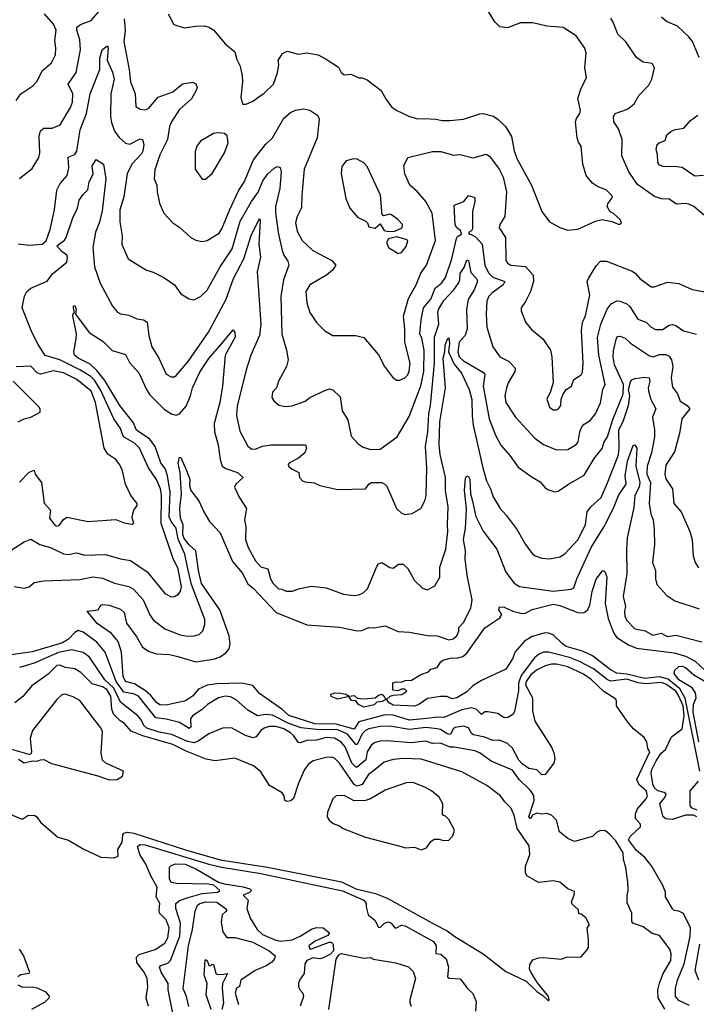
# Model space of a CAD drawing. Extents: x 1246230 to 1426786, y 660032 to 763141.
# Tile 252 of 256: x 1323467 to 1327611, y 726517 to 732550. Entities that reach past the tile are written whole.
import ezdxf

# ---------------------------------------------------------------- set-up
doc = ezdxf.new("R2010")
doc.units = 0

msp = doc.modelspace()

# ---------------------------------------------------------------- linework, layer by layer
at = {"layer": '0CON10XD'}
for points in [[(1323465, 731576.2), (1323542.6, 731637.4), (1323583.6, 731706.4), (1323590.9, 731735), (1323585.4, 731835), (1323595, 731869.2), (1323615, 731885.6), (1323665, 731885.5), (1323714.6, 731905.4), (1323778.3, 732011.7), (1323790, 732045), (1323792, 732095), (1323763.3, 732155), (1323813.7, 732226.3), (1323840, 732365), (1323835.6, 732425.6), (1323816.4, 732485), (1323816.7, 732503.3), (1323839.3, 732520.7), (1323905, 732545.6), (1323965, 732614.3)], [(1324376, 732585), (1324410.5, 732520.5), (1324475, 732500), (1324545, 732510.8), (1324598.8, 732511.2), (1324626, 732505), (1324657.1, 732485), (1324725, 732401.2), (1324785, 732352.5), (1324798, 732305), (1324818, 732265), (1324830, 732205), (1324831.7, 732168.3), (1324821.2, 732075), (1324831.7, 732031.7), (1324855, 732032.5), (1324895, 732050), (1324932, 732078), (1324965, 732100), (1325022, 732155), (1325046.2, 732225), (1325053.3, 732275), (1325050.7, 732299.3), (1325077, 732343), (1325105, 732356), (1325175, 732338), (1325225, 732346.2), (1325295, 732333.8), (1325345, 732308), (1325419.5, 732259.5), (1325435, 732226.7), (1325455, 732211.2), (1325496.1, 732216.1), (1325545, 732193.3), (1325565, 732193.8), (1325595, 732180.8), (1325681.4, 732115), (1325711.1, 732061.1), (1325745, 732016.7), (1325772.5, 731995), (1325855, 731957.5), (1325905, 731942), (1325945, 731944.3), (1326015, 731940.5), (1326055, 731931.4), (1326102.1, 731932.1), (1326185, 731941.1), (1326285, 731973.3), (1326305, 731974.4), (1326368.3, 731958.3), (1326398.3, 731938.3), (1326443.5, 731895), (1326478.6, 731835), (1326496.4, 731746.4), (1326514.4, 731695), (1326601.5, 731535), (1326665.6, 731375.6), (1326711.2, 731311.2), (1326775, 731276), (1326825, 731260), (1326885, 731266.2), (1326994.5, 731315.5), (1327035, 731326.2), (1327095, 731313.8), (1327133, 731297), (1327145, 731297.5), (1327152.5, 731305), (1327145.6, 731325.6), (1327105, 731362.5), (1327083.6, 731373.6), (1327066.2, 731405), (1327068.8, 731421.2), (1327097, 731463), (1327092.5, 731475), (1327061.2, 731505), (1327005, 731528.6), (1326975, 731548.9), (1326935.6, 731595), (1326915.7, 731665), (1326905.7, 731775), (1326889.2, 731799.2), (1326880.8, 731825), (1326871.4, 731925), (1326877.5, 731945), (1326898.1, 731975), (1326901.4, 731995), (1326886.1, 732066.1), (1326903.1, 732125), (1326938, 732195), (1326928.6, 732255), (1326937.5, 732345), (1326929.2, 732375), (1326875, 732450.8), (1326795, 732502.9), (1326695, 732510), (1326610.7, 732530.7), (1326535, 732530), (1326455, 732499.2), (1326406.8, 732506.8), (1326376.4, 732536.4), (1326315, 732637.5)], [(1323445, 732054.2), (1323475, 732096), (1323546.7, 732145), (1323575, 732173.3), (1323604.5, 732235.5), (1323661.4, 732285), (1323685.5, 732335), (1323688.6, 732375), (1323682.7, 732422.7), (1323691.2, 732485), (1323675, 732521.4), (1323618.1, 732585)], [(1324106.2, 732555), (1324113.8, 732485), (1324104, 732415), (1324136.8, 732245), (1324145, 732168.8), (1324173.6, 732095), (1324178.6, 732018.6), (1324205, 732001.1), (1324235, 731997.3), (1324255, 732005.5), (1324277.9, 732032.1), (1324315, 732075.6), (1324405, 732108.2), (1324465, 732156.9), (1324526.8, 732166.8), (1324545, 732156), (1324553.1, 732135), (1324548.5, 732115), (1324519.1, 732065), (1324443.2, 731996.8), (1324397.5, 731925), (1324385.3, 731895), (1324371.5, 731815), (1324325, 731721.4), (1324295, 731630), (1324291.1, 731575), (1324306.7, 731535), (1324308.1, 731495), (1324324.3, 731425), (1324350, 731365), (1324405.6, 731305.6), (1324447.4, 731277.4), (1324515, 731216), (1324545, 731200), (1324585, 731191.4), (1324615, 731197.5), (1324688.1, 731241.9), (1324705, 731269.2), (1324753.1, 731386.9), (1324810, 731505), (1324841.8, 731555), (1324898.8, 731691.2), (1324972.5, 731785), (1325015, 731825.6), (1325085, 731945.6), (1325125, 731981.5), (1325155.7, 731995.7), (1325205, 732003.3), (1325245, 731995.5), (1325292.6, 731962.6), (1325300.9, 731940.9), (1325289.4, 731825), (1325210.4, 731635), (1325194.1, 731474.1), (1325193.2, 731396.8), (1325165.5, 731345), (1325155.4, 731305), (1325165.5, 731255), (1325197.3, 731197.3), (1325262.9, 731135), (1325378, 731075), (1325403.8, 731045), (1325382, 731015), (1325346, 730984), (1325245, 730925.7), (1325219.4, 730885), (1325226.4, 730815), (1325245, 730756), (1325284.3, 730695), (1325335, 730644), (1325385, 730614.3), (1325525, 730614.3), (1325575, 730602.5), (1325665.5, 730495.5), (1325700.8, 730425), (1325750.5, 730360.5), (1325775, 730342.2), (1325795, 730341.5), (1325825, 730354.5), (1325845.2, 730374.8), (1325853.4, 730396.6), (1325857.8, 730445), (1325825.4, 730575), (1325825.4, 730655), (1325817.4, 730732.6), (1325847.8, 730842.2), (1325895, 730925.8), (1325923.4, 730996.6), (1325959.3, 731045), (1326013.1, 731196.9), (1325992.7, 731365), (1325954.6, 731435), (1325902.7, 731495), (1325855.6, 731535.6), (1325825, 731606), (1325820.3, 731655), (1325844.5, 731705.5), (1325995, 731742.9), (1326047, 731743), (1326125, 731719.1), (1326165, 731724.4), (1326245, 731702.9), (1326325, 731726.9), (1326345, 731714.3), (1326403.2, 731635), (1326427.6, 731585), (1326449.3, 731495), (1326438.8, 731345), (1326407.9, 731295), (1326403.8, 731275), (1326442.2, 731215), (1326444.5, 731075), (1326455, 731058.6), (1326475, 731046.5), (1326565, 731037.3), (1326612.4, 730985), (1326613.3, 730946.7), (1326595.5, 730885), (1326565, 730823.8), (1326538, 730785), (1326538, 730765), (1326565.7, 730695.7), (1326601.3, 730651.3), (1326670.8, 730595), (1326717.8, 730525), (1326727.3, 730485), (1326734.1, 730325.9), (1326718.8, 730271.2), (1326696, 730225), (1326712.5, 730175), (1326735, 730160), (1326755, 730158.8), (1326766.7, 730165), (1326781.2, 730185), (1326782.5, 730225), (1326796.2, 730255), (1326815, 730283.3), (1326846.7, 730305), (1326861.2, 730345), (1326905, 730374.3), (1326915, 730390), (1326918.2, 730445), (1326908.6, 730645), (1326913.3, 730695), (1326933.1, 730735), (1326958.9, 730865), (1326943.6, 730945), (1326950, 730965), (1326997.6, 731042.4), (1327025, 731070), (1327060.3, 731070.3), (1327219.1, 731009.1), (1327237.6, 730997.6), (1327265, 730963.8), (1327335, 730913.8), (1327353.6, 730913.6), (1327435, 730941.9), (1327505, 730933.1), (1327585, 730897.5), (1327685, 730878)], [(1327661.1, 731351.1), (1327595.4, 731405.4), (1327565, 731420), (1327545, 731424.4), (1327490.4, 731420.4), (1327445, 731450), (1327397.3, 731452.7), (1327355, 731465.6), (1327250.1, 731540.1), (1327198.3, 731618.3), (1327155.5, 731715.5), (1327157.1, 731815), (1327135, 731882), (1327106.5, 731925), (1327103.4, 731956.6), (1327115, 731975.7), (1327188.8, 732001.2), (1327230, 732035), (1327262.1, 732087.9), (1327321.2, 732148.8), (1327337.8, 732185), (1327355.5, 732255.5), (1327341.2, 732281.2), (1327285, 732289.2), (1327245, 732317.5), (1327179.4, 732415), (1327131.1, 732461.1), (1327102, 732535), (1327088.6, 732558.6)], [(1327627.9, 732317.9), (1327587.2, 732417.2), (1327566, 732445), (1327495, 732510), (1327428, 732538), (1327398.8, 732565)], [(1323457.4, 731177.4), (1323525, 731167.7), (1323605.5, 731175), (1323628.8, 731195), (1323654.7, 731265), (1323680, 731385), (1323694.7, 731504.7), (1323715, 731545.5), (1323758.2, 731595), (1323767.3, 731642.7), (1323763, 731707), (1323805, 731723.5), (1323817.7, 731745), (1323838, 731875), (1323876.2, 731975), (1323898.2, 732095), (1323957.9, 732245), (1323957.6, 732315), (1323972.5, 732365), (1323995, 732383.1), (1324005, 732388.8), (1324008.7, 732375), (1324002.6, 732302.6), (1324035, 732229.2), (1324046.1, 732186.1), (1324025.4, 732095), (1324023, 731957), (1324029, 731919), (1324047.1, 731867.1), (1324077.3, 731827.3), (1324115, 731793.3), (1324142.4, 731787.6), (1324205, 731820), (1324220, 731815), (1324227.5, 731785), (1324221.2, 731745), (1324212.2, 731727.8), (1324154.7, 731665), (1324126, 731605), (1324105.8, 731464.2), (1324080.5, 731385), (1324081.2, 731311.2), (1324094.3, 731225), (1324092.2, 731172.2), (1324132, 731085), (1324244.4, 731014.4), (1324285, 731002), (1324350.5, 730970.5), (1324415.7, 730925.7), (1324455, 730870), (1324505, 730840), (1324533.9, 730833.9), (1324575, 730854), (1324615, 730892), (1324694.8, 731035.2), (1324768.3, 731145), (1324818.4, 731315), (1324886, 731435), (1324927.7, 731492.3), (1324956.8, 731563.2), (1324986.4, 731605), (1325025, 731641.1), (1325045, 731650.6), (1325063.2, 731643.2), (1325068.2, 731615), (1325059.8, 731515), (1325034.7, 731405), (1325033.3, 731365), (1325051.7, 731235), (1325074.8, 731134.8), (1325085, 731107.1), (1325109.6, 731069.6), (1325115.4, 731045), (1325083.7, 730955), (1325066.6, 730853.4), (1325072.1, 730622.1), (1325102.2, 730525), (1325111.9, 730465), (1325101.9, 730425), (1325052.5, 730335), (1325040, 730295), (1325015, 730267.5), (1325011.2, 730235), (1325023.3, 730215), (1325055, 730188.8), (1325095, 730180.8), (1325135, 730184.2), (1325215, 730212.9), (1325244.5, 730235.5), (1325335, 730277.5), (1325365, 730288), (1325385, 730282.5), (1325429.7, 730239.7), (1325443, 730153), (1325477.5, 730097.5), (1325497.3, 729997.3), (1325540.5, 729950.5), (1325570.5, 729930.5), (1325617, 729917), (1325675, 729917.5), (1325780, 729995), (1325852.4, 730117.6), (1325896.7, 730236.7), (1325923.3, 730306.7), (1325942, 730395), (1325943.4, 730525), (1325929.1, 730599.1), (1325917.5, 730625), (1325925, 730710), (1325940, 730785), (1325985, 730838.1), (1326012, 730905), (1326051.8, 730938.2), (1326075, 730969.5), (1326113.3, 731085), (1326141.5, 731208.5), (1326149.1, 731220.9), (1326172.7, 731235), (1326167.9, 731257.9), (1326144.6, 731275), (1326133.6, 731293.6), (1326127.5, 731412.5), (1326187.5, 731435), (1326215, 731473.3), (1326255, 731460), (1326255.7, 731435.7), (1326241.2, 731375), (1326241.4, 731268.6), (1326235, 731256.5), (1326215.8, 731245), (1326221.2, 731235), (1326233, 731233), (1326258.6, 731218.6), (1326298.7, 731175), (1326316.2, 731045), (1326338.3, 730998.3), (1326365, 730972.1), (1326437.8, 730945), (1326428.7, 730925), (1326359.5, 730875), (1326341.1, 730855), (1326327.8, 730825), (1326323.3, 730745), (1326327.9, 730665), (1326365, 730546), (1326408.1, 730485), (1326465.6, 730455), (1326501.4, 730415), (1326500, 730395), (1326458.2, 730325), (1326447.9, 730295), (1326437.7, 730245), (1326443.6, 730203.6), (1326503.5, 730115), (1326622.2, 729985), (1326675, 729947.5), (1326755.6, 729914.4), (1326825, 729915.5), (1326875, 729947.1), (1326886.6, 729963.4), (1326897.9, 730025), (1326909.7, 730055), (1326925, 730072.1), (1326961.6, 730095), (1326994.7, 730135), (1327025, 730201.4), (1327038.9, 730285), (1327053.5, 730315), (1327014.1, 730495), (1327006.7, 730603.2), (1327025.7, 730684.3), (1327065, 730775.6), (1327090.6, 730809.4), (1327125, 730827.5), (1327145, 730825.7), (1327185, 730809.5), (1327205, 730792.5), (1327252.5, 730715), (1327305, 730696.5), (1327335.6, 730665), (1327361.3, 730651.3), (1327405, 730652.5), (1327445, 730677.9), (1327465, 730681.8), (1327486, 730676), (1327533.1, 730643.1), (1327613.1, 730623.1)], [(1327655, 731594.6), (1327602, 731592), (1327524.1, 731644.1), (1327475, 731650.4), (1327415, 731647.5), (1327385, 731659.2), (1327376.5, 731675), (1327373.5, 731723.5), (1327364.4, 731755), (1327371.4, 731785), (1327383.8, 731796.2), (1327419.5, 731810.5), (1327430, 731845), (1327455, 731865.8), (1327482.5, 731877.5), (1327535, 731886.1), (1327575, 731933.1), (1327620, 731965)], [(1324585, 731572.5), (1324605, 731573.3), (1324645, 731606.7), (1324720.8, 731735), (1324743.8, 731795), (1324737.7, 731837.7), (1324721.7, 731851.7), (1324685, 731856.7), (1324655, 731853.3), (1324575, 731806.2), (1324552, 731775), (1324541.7, 731741.7), (1324542.5, 731635), (1324585, 731572.5)], [(1324295, 729109.2), (1324356.9, 729035), (1324395, 729014.5), (1324415, 729015.5), (1324439, 729031), (1324451.5, 729048.5), (1324458.3, 729075), (1324438, 729185), (1324408, 729248), (1324333, 729463), (1324334.8, 729635), (1324329.8, 729675), (1324305, 729732.5), (1324255.9, 729805), (1324200.7, 729925), (1324170, 729955), (1324103.5, 729995), (1324084.1, 730045), (1324044.2, 730104.2), (1323965, 730278.9), (1323925, 730341), (1323903, 730363), (1323835.5, 730405.5), (1323712.5, 730465), (1323622.7, 730492.7), (1323579.6, 730559.6), (1323542.2, 730635), (1323481.4, 730785), (1323496, 730855), (1323510, 730885), (1323535, 730904.3), (1323635, 730947.8), (1323667, 730993), (1323755, 731064), (1323759.2, 731095), (1323755, 731107.5), (1323725, 731129.1), (1323694.2, 731165), (1323740.7, 731199.3), (1323752.2, 731215), (1323793.4, 731336.6), (1323820.7, 731395), (1323831.5, 731445), (1323855, 731478.9), (1323885, 731507.5), (1323892.8, 731557.2), (1323916.1, 731603.9), (1323910.7, 731655), (1323935, 731694.2), (1323980.8, 731665), (1323994.5, 731575), (1323972.3, 731377.7), (1323955, 731309.2), (1323931.3, 731248.7), (1323915.3, 731155), (1323924.7, 731035), (1323959.2, 730935), (1324034.5, 730794.5), (1324067, 730757), (1324085, 730748), (1324135, 730739.4), (1324185, 730717.8), (1324225, 730710.4), (1324247.2, 730697.2), (1324258.8, 730615), (1324276.9, 730545), (1324319.4, 730475), (1324365, 730377.5), (1324395, 730360.8), (1324415, 730362.5), (1324425, 730370.8), (1324498.9, 730455), (1324624, 730635), (1324731.8, 730838.2), (1324776.8, 730965), (1324839, 731085), (1324885, 731228.1), (1324935, 731331.2), (1324938.9, 731318.9), (1324932.3, 731175), (1324941.1, 731095), (1324920.8, 731005), (1324933.4, 730833.4), (1324943.5, 730685), (1324935.3, 730615), (1324882.7, 730495), (1324853.9, 730405), (1324798.7, 730181.3), (1324795.3, 730125), (1324815, 730028.8), (1324865, 729936.2), (1324889.1, 729919.1), (1324915, 729920), (1324955, 729936.9), (1325005, 729945.4), (1325217.5, 729945), (1325224, 729925), (1325212.5, 729895), (1325175, 729863.5), (1325118.8, 729835), (1325112, 729825), (1325113.8, 729815), (1325135.6, 729795.6), (1325176.7, 729775), (1325181.2, 729745), (1325200, 729725), (1325215, 729717.5), (1325271.2, 729711.2), (1325305.9, 729695.9), (1325415, 729672), (1325585, 729676), (1325606.2, 729705), (1325622.5, 729715), (1325685, 729715.2), (1325704.4, 729705), (1325715, 729690.9), (1325775, 729554.2), (1325805, 729526.2), (1325825, 729518.8), (1325870, 729525), (1325923.8, 729555), (1325948.7, 729601.3), (1325957.5, 729635), (1325960, 729805), (1325953.5, 729935), (1325966, 730025), (1325972.2, 730135), (1325984, 730185), (1326007.3, 730445), (1326008.3, 730605), (1326034.2, 730685), (1326028.1, 730755), (1326032.7, 730775), (1326065, 730829.4), (1326126.1, 730893.9), (1326154.6, 730935), (1326162.3, 730955), (1326164.3, 730995.7), (1326188.7, 731031.3), (1326205, 731078.6), (1326215, 731074), (1326230.8, 731000.8), (1326264.2, 730965), (1326270.9, 730945), (1326250.5, 730895), (1326214.4, 730835), (1326204.3, 730774.3), (1326207.5, 730655), (1326196.2, 730615), (1326158.8, 730575), (1326149.6, 730515), (1326159.5, 730485), (1326185, 730459.7), (1326307.7, 730387.7), (1326316.7, 730376.7), (1326306.6, 730305), (1326341.6, 730105), (1326381.5, 730005), (1326413.6, 729943.6), (1326469.2, 729879.2), (1326519.1, 729809.1), (1326605, 729747.1), (1326655, 729719.2), (1326683.7, 729683.7), (1326701.3, 729671.3), (1326745, 729657.5), (1326765, 729660.8), (1326828, 729705), (1326925, 729758.6), (1326985, 729861.4), (1327035, 729923.1), (1327047.3, 729962.7), (1327066.7, 729995), (1327099.8, 730100.2), (1327164, 730255), (1327165.8, 730315), (1327110.6, 730435), (1327101.5, 730485), (1327105, 730520), (1327121.9, 730598.1), (1327131.3, 730608.7), (1327145, 730610.8), (1327175, 730598.5), (1327208.4, 730568.4), (1327325, 730490), (1327346.6, 730483.4), (1327385, 730499.1), (1327425, 730497.8), (1327445, 730487.8), (1327458.9, 730465), (1327468.2, 730425), (1327457.8, 730355), (1327465, 730297.5), (1327495, 730258), (1327513, 730213), (1327555.6, 730185), (1327570.8, 730165), (1327523.5, 730105), (1327507.8, 730015), (1327477.8, 729902.2), (1327425, 729820), (1327417.8, 729765), (1327425, 729736.7), (1327465.6, 729675), (1327474.5, 729585), (1327517.5, 729535), (1327571.5, 729415), (1327586.5, 729365), (1327591.4, 729265), (1327604.2, 729225), (1327625, 729191.2)], [(1325725, 731251.2), (1325765, 731254.2), (1325808.8, 731275), (1325811.2, 731295), (1325783.8, 731325), (1325745, 731354), (1325732.7, 731357.3), (1325695, 731347.5), (1325687.5, 731355), (1325677.8, 731475), (1325595, 731650), (1325575, 731673.8), (1325535, 731695.8), (1325512.3, 731697.7), (1325467.5, 731685), (1325440.5, 731649.5), (1325436, 731605), (1325464.2, 731455), (1325490, 731395), (1325537.7, 731337.7), (1325587.5, 731315), (1325597.5, 731305), (1325605, 731280), (1325645, 731272.5), (1325675, 731300), (1325698.8, 731258.8), (1325725, 731251.2)], [(1325785, 731117.5), (1325805, 731123.3), (1325835, 731160), (1325844, 731195), (1325835, 731202.5), (1325775, 731218.6), (1325725, 731207.5), (1325713.8, 731185), (1325725, 731153.3), (1325785, 731117.5)], [(1323432.5, 729077.5), (1323495, 729066), (1323525, 729076), (1323555, 729100.8), (1323615, 729112.1), (1323835, 729119.1), (1323915, 729136.8), (1323975, 729128.5), (1324047.6, 729097.6), (1324135, 729077.5), (1324165, 729060.8), (1324224.1, 728995), (1324264.3, 728904.3), (1324285, 728873.1), (1324355, 728817.8), (1324450.9, 728780.9), (1324495, 728773.6), (1324535, 728775.5), (1324566.2, 728783.8), (1324588.6, 728805), (1324600, 728845), (1324600, 728875), (1324520.3, 729090.3), (1324495.4, 729195), (1324478.4, 729275), (1324437.6, 729367.6), (1324425.2, 729435.2), (1324395.2, 729475.2), (1324383.1, 729503.1), (1324389, 729655), (1324372.3, 729755), (1324360, 729795), (1324331.3, 729835), (1324296.9, 729935), (1324265, 729980.5), (1324182.8, 730035), (1324165, 730079.3), (1324081.3, 730185), (1323988.9, 730338.9), (1323940.5, 730400.5), (1323899.4, 730439.4), (1323825, 730475.4), (1323802.1, 730495), (1323799.6, 730515), (1323812.5, 730595), (1323814.7, 730625), (1323791.8, 730735), (1323795, 730748.8), (1323803.3, 730755), (1323796.1, 730783.9), (1323797.5, 730795), (1323805, 730798.8), (1323812.5, 730775), (1323808, 730745), (1323893.1, 730633.1), (1323977.7, 730577.7), (1324033.9, 730523.9), (1324115, 730498.9), (1324139.9, 730449.9), (1324196.2, 730386.2), (1324242.8, 730285), (1324265, 730251.8), (1324349.6, 730165), (1324395, 730135.3), (1324425, 730127.2), (1324445.7, 730134.3), (1324487.1, 730182.9), (1324512.5, 730245), (1324525, 730294.2), (1324572.7, 730395), (1324625, 730474.5), (1324704.7, 730565.3), (1324775, 730648.8), (1324785, 730632.5), (1324786.9, 730605), (1324725.6, 730495), (1324709.7, 730305), (1324693.6, 730205), (1324658.9, 730075), (1324659.2, 730025), (1324683.1, 729945), (1324695.4, 729855), (1324707.5, 729815), (1324729.3, 729799.3), (1324800.8, 729775), (1324836.7, 729745), (1324790.8, 729705), (1324782, 729685), (1324812, 729625), (1324857.1, 729555), (1324844.5, 729485), (1324852.1, 729445), (1324850, 729365), (1324865.5, 729315), (1324912.1, 729235), (1324945, 729197.5), (1324987.5, 729185), (1325003.8, 729123.8), (1325020, 729095), (1325053, 729063), (1325071.7, 729061.7), (1325098.3, 729048.3), (1325135, 729047.5), (1325175, 729063.3), (1325255, 729080), (1325345, 729069.2), (1325449.7, 729029.7), (1325515, 729021.5), (1325543.2, 729026.8), (1325571.3, 729038.7), (1325596.7, 729063.3), (1325655, 729199.2), (1325665, 729216), (1325685, 729223.8), (1325735, 729194), (1325755, 729190), (1325787, 729213), (1325815, 729214), (1325845, 729187.5), (1325885, 729112.9), (1325935, 729066), (1325965, 729056.7), (1326009.5, 729080.5), (1326040, 729135), (1326039.4, 729195), (1326076.9, 729305), (1326089.7, 729415), (1326087.1, 729455), (1326091, 729565), (1326075.3, 729665), (1326075.3, 729744.7), (1326042.8, 729885), (1326036.2, 729945), (1326040.2, 730085), (1326074.8, 730295.2), (1326060.7, 730475), (1326071.6, 730515), (1326073.9, 730555), (1326085, 730588.8), (1326095, 730600), (1326099.5, 730565), (1326093.3, 730515), (1326128.3, 730438.3), (1326173.5, 730385), (1326220.7, 730285), (1326236.7, 730223.2), (1326237.9, 730122.1), (1326244.2, 730065), (1326303.1, 729805), (1326325.4, 729725), (1326351.1, 729675), (1326367, 729627), (1326410.5, 729555), (1326447.1, 729515), (1326513.6, 729423.6), (1326565, 729333.8), (1326605, 729280), (1326625, 729264.4), (1326665, 729251.4), (1326715, 729245.7), (1326775, 729258.6), (1326805, 729277.5), (1326888.5, 729365), (1326932.9, 729457.1), (1326943.5, 729535), (1326964.3, 729565.7), (1327027.8, 729622.2), (1327067.1, 729712.9), (1327134.6, 729884.6), (1327139.7, 729925), (1327137, 730035), (1327165.2, 730095), (1327194.9, 730185.1), (1327204.6, 730245), (1327196.8, 730285), (1327208, 730332), (1327216.2, 730343.8), (1327235, 730351.6), (1327295, 730359), (1327322.3, 730355), (1327326.8, 730335), (1327315.7, 730295), (1327317.4, 730275), (1327333.1, 730223.1), (1327363.3, 730165), (1327342, 730115), (1327355, 730037.5), (1327355.4, 729995), (1327336.9, 729895), (1327309.3, 729815), (1327309.1, 729765), (1327329.8, 729715), (1327321.8, 729585), (1327332.6, 729522.6), (1327346.2, 729485), (1327353.5, 729425), (1327355.6, 729335), (1327343.3, 729225), (1327362, 729175), (1327360.5, 729125), (1327369.2, 729089.2), (1327431.2, 729021.2), (1327480, 728990), (1327629.4, 728939.4)], [(1323465, 729716.2), (1323525, 729776.7), (1323555, 729790), (1323562.5, 729765), (1323601.4, 729715), (1323617, 729587), (1323655.6, 729545.6), (1323650.6, 729495), (1323685, 729450.8), (1323695, 729446.8), (1323708.6, 729451.4), (1323735, 729488), (1323755, 729501.4), (1323885.5, 729474.5), (1324055, 729488), (1324107.3, 729467.3), (1324155, 729458.8), (1324165.8, 729465), (1324155.7, 729495), (1324157.5, 729515), (1324166.7, 729545), (1324186.6, 729573.4), (1324185.7, 729585), (1324147.5, 729635), (1324115.7, 729705), (1324093.8, 729793.8), (1324077.8, 729825), (1324055, 729855.6), (1324007.7, 729887.7), (1323983.5, 729925), (1323931.6, 730205), (1323905, 730274.1), (1323816.7, 730345), (1323735, 730385.9), (1323675, 730398.1), (1323595, 730378.1), (1323575, 730386.4), (1323535, 730426.1), (1323445, 730422.2)], [(1323457.5, 730085), (1323495, 730104), (1323535.8, 730114.2), (1323592.5, 730145), (1323593.3, 730165), (1323586.7, 730175), (1323427.1, 730335)], [(1327615, 727665.6), (1327595, 727675.7), (1327545, 727676.9), (1327465, 727650.4), (1327425, 727653.9), (1327408.8, 727665), (1327388.2, 727745), (1327418.5, 727785), (1327425.7, 727805), (1327414.5, 727814.5), (1327375, 727826), (1327355, 727844.2), (1327343.9, 727866.1), (1327334, 727935), (1327338, 727955), (1327365, 728008), (1327395, 728055.6), (1327422.3, 728077.7), (1327460, 728155), (1327524.3, 728205.7), (1327537.5, 728282.5), (1327529.9, 728345), (1327505, 728404.8), (1327485, 728434.8), (1327425, 728479.3), (1327395, 728488.3), (1327305, 728480.4), (1327255, 728487.1), (1327185, 728508.5), (1327085, 728496.7), (1327065, 728506.2), (1326982.1, 728572.1), (1326895, 728617), (1326835, 728641.5), (1326755, 728662.7), (1326705, 728674.7), (1326675, 728674), (1326645, 728660.8), (1326620.4, 728639.6), (1326537.7, 728532.3), (1326521.4, 728485), (1326521.4, 728438.6), (1326497.9, 728312.1), (1326487.1, 728292.9), (1326456.5, 728273.5), (1326435, 728271.8), (1326395, 728298), (1326335, 728310), (1326315, 728309.2), (1326295, 728293.1), (1326263.5, 728325), (1326235, 728333.5), (1326175, 728321.4), (1326065, 728273.7), (1326025, 728277.4), (1325961.7, 728268.3), (1325855, 728258.2), (1325755, 728288.6), (1325705, 728291.4), (1325545, 728247), (1325515, 728202.8), (1325405, 728232.8), (1325275.5, 728235), (1325115, 728286.9), (1325073.1, 728325), (1324935, 728421.1), (1324895, 728470.2), (1324825, 728485.7), (1324675, 728481.6), (1324615, 728472.9), (1324562.4, 728447.6), (1324525, 728404.1), (1324482.5, 728377.5), (1324365, 728350.8), (1324325, 728352.3), (1324305, 728366.1), (1324270, 728410), (1324237.8, 728437.8), (1324170.2, 728480.2), (1324115.4, 728495.4), (1324101.8, 728525), (1324090, 728675), (1324069.5, 728739.5), (1324029.4, 728789.4), (1323941.2, 728851.2), (1323879.5, 728925), (1323946.7, 728933.3), (1323965, 728962.5), (1323975.9, 728965.9), (1324015, 728962), (1324085, 728938.6), (1324106.8, 728916.8), (1324121.7, 728851.7), (1324185, 728767.1), (1324218.6, 728705), (1324259.4, 728679.4), (1324305, 728663.8), (1324385, 728659.7), (1324435, 728648.2), (1324545, 728614.6), (1324655, 728630.9), (1324694.2, 728645.8), (1324729.1, 728670.9), (1324749.1, 728695), (1324756.4, 728725), (1324749.8, 728775), (1324692.6, 728935), (1324581, 729095), (1324561.6, 729175), (1324546.5, 729295), (1324505, 729333.3), (1324475, 729371.6), (1324465.8, 729395), (1324468, 729455), (1324452.3, 729495), (1324447.3, 729555), (1324457.3, 729645), (1324449.5, 729775), (1324437.9, 729832.1), (1324445, 729870), (1324455, 729867.5), (1324488.1, 729788.1), (1324510, 729735), (1324506.9, 729695), (1324515.5, 729665), (1324565, 729601.4), (1324594.6, 729534.6), (1324630, 729475), (1324695.3, 729405.3), (1324771.1, 729231.1), (1324830.1, 729160.1), (1324865, 729093.5), (1324900, 729065), (1325038.7, 728918.7), (1325225, 728842), (1325425, 728828.7), (1325535, 728805.6), (1325562.6, 728807.4), (1325605, 728826.7), (1325635.9, 728824.1), (1325705, 728836), (1325785, 728802), (1325855, 728796.4), (1325965, 728776), (1326025, 728774.6), (1326095, 728750.9), (1326123, 728757), (1326144.3, 728775), (1326156.6, 728803.4), (1326157.5, 728825), (1326185, 728856.9), (1326230.9, 728945), (1326238.9, 728995), (1326210, 729135), (1326195.3, 729245.3), (1326197, 729295), (1326185.2, 729365), (1326198.3, 729435), (1326201.9, 729505), (1326202.7, 729555), (1326191.5, 729665), (1326198.4, 729741.6), (1326205.8, 729754.2), (1326215, 729751.8), (1326224.7, 729735), (1326228.9, 729645), (1326238.4, 729608.4), (1326261.4, 729505), (1326305.4, 729415.4), (1326388.9, 729305), (1326445.3, 729165), (1326495, 729097.3), (1326527.4, 729077.4), (1326735, 729048.9), (1326845, 729061.1), (1326861.5, 729068.5), (1326878.7, 729125), (1326967, 729315), (1327047.1, 729445), (1327103.6, 729556.4), (1327135, 729635.5), (1327155.2, 729665), (1327182.5, 729705), (1327175.8, 729755), (1327190, 729845), (1327225, 729941.9), (1327235, 729944.4), (1327247.3, 729925), (1327241, 729815), (1327264.8, 729714.8), (1327260.5, 729685), (1327234.8, 729635), (1327228.8, 729561.2), (1327188.3, 729375), (1327183, 729303), (1327184.7, 729155), (1327162.9, 729015), (1327177.7, 728955), (1327170.5, 728925), (1327173.2, 728895), (1327185, 728869.2), (1327235, 728818.5), (1327297.5, 728805), (1327345, 728779.4), (1327395, 728791.5), (1327419.1, 728779.1), (1327435, 728770), (1327485, 728779.2), (1327645, 728737.5)], [(1323415, 729299.5), (1323495, 729350.6), (1323535, 729367.5), (1323591.4, 729335), (1323656.2, 729316.2), (1323736.3, 729276.3), (1323765, 729272.5), (1323815, 729283.6), (1323865, 729269.5), (1323993.5, 729273.5), (1324085, 729246.2), (1324145, 729235.4), (1324247.9, 729167.9), (1324295, 729109.2)], [(1327631.8, 727945), (1327542.2, 728392.2), (1327509.5, 728449.5), (1327438.9, 728508.9), (1327385, 728522.9), (1327295, 728514.2), (1327185, 728540.8), (1327125, 728545.2), (1327085, 728566.6), (1326975, 728652.9), (1326915, 728680.2), (1326815, 728710), (1326791.4, 728725), (1326735, 728780.9), (1326705, 728792.1), (1326685, 728792.3), (1326605, 728771.1), (1326558.5, 728741.5), (1326502.3, 728677.7), (1326485, 728634.3), (1326445, 728571.4), (1326295, 728501.1), (1326242, 728468), (1326205, 728431.5), (1326143.8, 728395), (1326115, 728388.1), (1326083.1, 728403.1), (1326045, 728403.1), (1325965, 728391.2), (1325912.5, 728355), (1325885, 728344.3), (1325755, 728350.2), (1325729.5, 728365), (1325715, 728382.5), (1325705, 728383.3), (1325687.3, 728372.7), (1325655, 728368.8), (1325638, 728352), (1325575, 728337.5), (1325543.1, 728353.1), (1325525.6, 728375.6), (1325499.3, 728379.3), (1325483.3, 728403.3), (1325415, 728386.8), (1325375, 728402.1), (1325372.1, 728415), (1325395, 728425.3), (1325433.9, 728423.9), (1325465, 728417.9), (1325485, 728405.8), (1325515, 728409.6), (1325535, 728392.5), (1325575, 728387.8), (1325645, 728394.2), (1325665, 728411.9), (1325685, 728416.7), (1325697.5, 728407.5), (1325705, 728390), (1325715, 728387.5), (1325735.7, 728404.3), (1325755, 728411.2), (1325807.5, 728415), (1325837.5, 728435), (1325825, 728447.5), (1325805, 728447.5), (1325783, 728437), (1325751.7, 728441.7), (1325753, 728487), (1325775, 728492.5), (1325805, 728490), (1325828.3, 728501.7), (1325867, 728503), (1325923, 728537), (1325970, 728555), (1325985, 728570), (1326025, 728580), (1326045.6, 728615), (1326058, 728625), (1326105, 728638.7), (1326149.6, 728639.6), (1326181.9, 728648.1), (1326205, 728667.8), (1326315, 728823.1), (1326407.1, 728885), (1326419.2, 728905), (1326402.7, 728935), (1326406.7, 728953.3), (1326435, 728950), (1326486.9, 728926.9), (1326545, 728910.9), (1326565, 728914.5), (1326605, 728935.3), (1326735, 728967.8), (1326775, 728959.6), (1326885, 728917.7), (1326914.7, 728915.3), (1326929.4, 728920.6), (1326945.2, 728934.8), (1326958.6, 728961.4), (1326973.4, 729046.6), (1326998.7, 729121.3), (1327036.7, 729173.3), (1327045, 729173.8), (1327052, 729165), (1327062.8, 729135), (1327052.2, 728972.2), (1327070.7, 728880.7), (1327096.7, 728815), (1327107.4, 728787.4), (1327125.3, 728765), (1327195, 728719.3), (1327245, 728700), (1327475, 728671.3), (1327545, 728651.1), (1327605, 728619.7), (1327665, 728562.2)], [(1324758.1, 728401.9), (1324725, 728404.2), (1324685.2, 728394.8), (1324616.5, 728353.5), (1324585, 728322.5), (1324524.8, 728285.2), (1324513.1, 728266.9), (1324515, 728216), (1324505, 728207.5), (1324445, 728243.2), (1324365, 728264.5), (1324301.5, 728271.5), (1324195.2, 728405), (1324165, 728420), (1324105, 728428.8), (1324057.4, 728495), (1323989.7, 728675), (1323939.6, 728735), (1323855, 728797.5), (1323825, 728807.6), (1323805, 728795.7), (1323765.9, 728755), (1323729.1, 728730.9), (1323544.2, 728675.8), (1323415, 728658.5)], [(1327417.6, 726487.6), (1327377, 726557), (1327376.1, 726605), (1327386.2, 726646.2), (1327408.8, 726705), (1327455.4, 726785.4), (1327456.9, 726826.9), (1327448.1, 726855), (1327385, 726938.1), (1327341.1, 726951.1), (1327285, 726992.2), (1327222.5, 727015), (1327216.7, 727025), (1327215.6, 727075), (1327187.9, 727137.9), (1327187, 727183), (1327192.9, 727215), (1327191.4, 727265), (1327179.2, 727355), (1327164.4, 727404.4), (1327162.5, 727445), (1327118.5, 727518.5), (1327080.5, 727560.5), (1327055, 727579.1), (1327025, 727581.8), (1327000.7, 727569.3), (1326975, 727546), (1326865, 727514), (1326825, 727533.8), (1326773.6, 727573.6), (1326755.7, 727645), (1326725, 727675.7), (1326695, 727686), (1326665, 727682.5), (1326635, 727687.5), (1326607.5, 727675), (1326595, 727654), (1326584.6, 727665), (1326617.5, 727765), (1326615.9, 727795.9), (1326596.6, 727826.6), (1326526.1, 727895), (1326485, 727952.5), (1326355, 728006.4), (1326287.3, 728055), (1326255, 728070.8), (1326127.4, 728092.6), (1326103.4, 728093.4), (1326045, 728117), (1325995, 728115.9), (1325955, 728129.3), (1325865, 728120), (1325715, 728132.3), (1325675, 728130), (1325645, 728122), (1325622.5, 728107.5), (1325595.2, 728065), (1325587.5, 728015), (1325535, 727970.8), (1325525, 727969.5), (1325501.8, 727995), (1325460.5, 728095), (1325433.5, 728125), (1325395, 728148.3), (1325345, 728151.7), (1325285, 728136), (1325226, 728134), (1325185, 728118.7), (1325175, 728120.8), (1325145, 728163.6), (1325125, 728180.3), (1325084.1, 728204.1), (1325035, 728218.9), (1324995, 728220), (1324965, 728208.2), (1324945, 728193.8), (1324915, 728155.4), (1324895, 728149.6), (1324850, 728165), (1324765, 728211.5), (1324709.5, 728209.5), (1324625.4, 728174.6), (1324561.1, 728128.9), (1324535, 728120), (1324495, 728127.3), (1324399.7, 728169.7), (1324321.5, 728185), (1324245, 728209.5), (1324227.3, 728225), (1324211, 728261), (1324190.7, 728285), (1324085, 728368.7), (1324043.7, 728453.7), (1323988.8, 728505), (1323895, 728643.3), (1323855, 728672.9), (1323785, 728689.4), (1323705, 728673), (1323555, 728607.5), (1323465, 728580)], [(1323395, 727688.8), (1323475.7, 727654.3), (1323485.6, 727654.4), (1323515.9, 727674.1), (1323556.7, 727675), (1323572, 727665), (1323593.5, 727633.5), (1323701.6, 727541.6), (1323765, 727522.7), (1323855, 727469.2), (1323965, 727418.1), (1324045.9, 727414.1), (1324070, 727425), (1324068.9, 727465), (1324095, 727510), (1324098.8, 727555), (1324104.7, 727565.3), (1324127.6, 727572.4), (1324166.7, 727566.7), (1324483.6, 727463.6), (1324695, 727402), (1324985, 727357.4), (1325437.4, 727267.4), (1325525, 727224.7), (1325645.7, 727195.7), (1325717.8, 727167.8), (1326013.8, 727003.8), (1326085, 726967.1), (1326131.9, 726931.9), (1326306.4, 726826.4), (1326445, 726717.3), (1326569.2, 726659.3), (1326634.4, 726595), (1326671.7, 726571.7), (1326705, 726537.5), (1326710, 726545), (1326705.6, 726565), (1326639.4, 726649.4), (1326597.8, 726715), (1326590, 726735), (1326590.9, 726759.1), (1326610.9, 726789.1), (1326645, 726801.9), (1326674.2, 726804.2), (1326785, 726793.3), (1326815, 726806.7), (1326905, 726807.5), (1326940.7, 726849.3), (1326950, 726865), (1326951.2, 726915), (1326942.5, 726985), (1326956.7, 727005), (1326935, 727046.7), (1326905, 727070), (1326891.7, 727071.7), (1326890, 727095), (1326850.5, 727130.5), (1326847.5, 727145), (1326862.5, 727185), (1326865, 727208.8), (1326825, 727224), (1326775, 727265.7), (1326735, 727274.3), (1326645, 727262.9), (1326573.3, 727305), (1326565.6, 727325.6), (1326564.4, 727364.4), (1326592.1, 727435), (1326587.6, 727487.6), (1326513.2, 727595), (1326495, 727676.7), (1326475, 727720), (1326437.5, 727757.5), (1326412, 727795), (1326328.3, 727858.3), (1326175, 727941.8), (1325925, 728018.2), (1325815, 728023.6), (1325755, 728017.6), (1325699.7, 728000.3), (1325645, 727956.3), (1325604.2, 727925.8), (1325565, 727864.7), (1325535, 727853.2), (1325515, 727864.7), (1325425, 727995.4), (1325395, 728024.5), (1325375, 728030.9), (1325345, 728028.9), (1325265, 728008.2), (1325235, 727987.8), (1325211.8, 727955), (1325175, 727871.1), (1325145, 727777.8), (1325126.8, 727763.2), (1325105, 727759), (1325090.7, 727765), (1325086.1, 727795), (1325075, 727813.8), (1324998, 727858), (1324945, 727941.1), (1324898.1, 727978.1), (1324785, 728024.4), (1324665, 728009.1), (1324610.1, 728020.1), (1324487.4, 728067.4), (1324405, 728109.5), (1324221.8, 728161.8), (1324150.1, 728190.1), (1324108.2, 728238.2), (1324083.4, 728253.4), (1324040.8, 728295), (1324030.6, 728325), (1324024.8, 728405), (1324000.9, 728445), (1323975, 728461.6), (1323910.7, 728480.7), (1323840.5, 728550.5), (1323805, 728573.4), (1323745, 728580), (1323715, 728594.5), (1323695, 728592.5), (1323640.8, 728539.2), (1323541.9, 728468.1), (1323487, 728403), (1323436.4, 728365)], [(1327569.2, 726509.2), (1327505, 726541.3), (1327483.1, 726565), (1327483.5, 726615), (1327496.4, 726665), (1327536.8, 726765), (1327572.6, 726932.6), (1327575.3, 726985), (1327533.6, 727073.6), (1327505, 727087.8), (1327475, 727091.8), (1327465, 727101.9), (1327423.3, 727175), (1327422.9, 727205), (1327406.3, 727245), (1327336.5, 727365), (1327296.6, 727416.6), (1327245, 727459.1), (1327195.8, 727525), (1327205.8, 727545), (1327270, 727605), (1327270.2, 727620.2), (1327238.9, 727655), (1327238.9, 727685), (1327251.4, 727715), (1327304.3, 727775.7), (1327312.7, 727795), (1327305, 727824.4), (1327261.7, 727861.7), (1327247.3, 727895), (1327327.1, 728065), (1327314.2, 728084.2), (1327308.6, 728125), (1327292.2, 728152.2), (1327226.9, 728205), (1327192.5, 728245), (1327122, 728345), (1327123.3, 728375), (1327117.7, 728387.7), (1327045, 728433.2), (1326966.4, 728506.4), (1326919.7, 728539.7), (1326825, 728584.2), (1326755, 728600.3), (1326725, 728600.7), (1326685, 728591.9), (1326632.4, 728565), (1326595, 728533.2), (1326568.1, 728495), (1326565, 728474.7), (1326606.9, 728395), (1326607.8, 728315), (1326622.8, 728252.8), (1326725, 728093.6), (1326738, 728058), (1326744, 728024), (1326737.7, 727995), (1326685, 727924.7), (1326665, 727923.8), (1326635, 727953.1), (1326585, 727961.5), (1326545, 727990.9), (1326525, 728013.3), (1326485, 728087.3), (1326455, 728114.6), (1326405, 728135.5), (1326365, 728132.7), (1326315, 728154.2), (1326247.4, 728167.4), (1326236.7, 728175), (1326215, 728210.9), (1326185, 728220.9), (1326135, 728214.1), (1326121.6, 728205), (1326105, 728170.2), (1326085, 728174.5), (1326045, 728200), (1326025, 728205.6), (1325955, 728212.8), (1325855, 728201.1), (1325735, 728221.7), (1325675, 728220), (1325605, 728205.2), (1325585, 728194.8), (1325564.8, 728175), (1325535, 728108.2), (1325525, 728108), (1325475, 728171.7), (1325415, 728198.1), (1325285, 728200.4), (1325190.6, 728210.6), (1325115, 728238), (1325015, 728288.2), (1324975, 728292), (1324924.2, 728284.2), (1324865, 728319.6), (1324793.2, 728383.2), (1324758.1, 728401.9)], [(1327626.5, 728125), (1327592.3, 728307.7), (1327593, 728355), (1327609.6, 728395), (1327606.8, 728425), (1327586.3, 728456.3), (1327504.4, 728505), (1327475.7, 728545), (1327479.7, 728565), (1327503.8, 728586.2), (1327525, 728588.8), (1327545, 728581.6), (1327595.8, 728535), (1327697.2, 728477.2)], [(1323459.6, 728019.6), (1323495, 727996), (1323545, 728008.8), (1323575, 728006.7), (1323594.4, 728015.6), (1323615, 728016.5), (1323662, 727992), (1323945, 727917.2), (1324015, 727893.2), (1324065, 727894.6), (1324096.2, 727915), (1324102, 727945), (1323995, 727994.4), (1323973.8, 728013.8), (1323965.3, 728055), (1323975, 728188.8), (1323965, 728210.6), (1323919.1, 728269.1), (1323835, 728378.9), (1323795, 728400.8), (1323745, 728418.1), (1323725, 728413.1), (1323695, 728385.6), (1323544.5, 728195.5), (1323531.2, 728145), (1323540, 728065), (1323535, 728050), (1323525, 728047.5), (1323207.9, 728137.9)], [(1325925, 727463.1), (1325958.8, 727475), (1325984.2, 727515), (1326005, 727528), (1326035, 727528.8), (1326065, 727520), (1326095, 727523.3), (1326120.7, 727549.3), (1326130, 727585), (1326095, 727650), (1326075, 727670), (1326063.6, 727673.6), (1326057.5, 727685), (1326059.2, 727745), (1326036.2, 727786.2), (1325990, 727825), (1325948.5, 727848.5), (1325875, 727875.5), (1325835, 727874.4), (1325705, 727828.9), (1325615, 727776.4), (1325585, 727766.2), (1325515, 727764.4), (1325455, 727795.6), (1325405, 727793.8), (1325385, 727776.2), (1325351.6, 727695), (1325350, 727665), (1325362, 727645), (1325386, 727625), (1325425, 727610.9), (1325449.2, 727595), (1325585, 727541.8), (1325811.4, 727481.4), (1325825.9, 727475.9), (1325885, 727480), (1325925, 727463.1)], [(1327616.9, 727706.9), (1327585, 727718.6), (1327573.3, 727733.2), (1327572.9, 727825), (1327625.5, 727884.5)], [(1324255, 726506.2), (1324242.4, 726555), (1324245.3, 726584.7), (1324252.3, 726625), (1324248.5, 726675), (1324230.3, 726715), (1324184, 726774), (1324181.6, 726805), (1324198.7, 726821.3), (1324297.1, 726852.9), (1324355, 726892.3), (1324373.6, 726925), (1324382.9, 726985), (1324365, 727035.5), (1324323.3, 727075), (1324320.3, 727095), (1324326.4, 727135), (1324303.5, 727175), (1324309.8, 727235), (1324269.4, 727305), (1324240.6, 727375), (1324203.8, 727435), (1324188.2, 727485), (1324203.8, 727496.2), (1324235, 727493.8), (1324625, 727375.4), (1324705, 727357.8), (1324945, 727318.4), (1325445, 727213.2), (1325575.8, 727155), (1325590, 727135), (1325588.8, 727115), (1325601.4, 727065), (1325642.5, 727032.5), (1325665, 726990.6), (1325675, 726987.8), (1325701.2, 727015), (1325725, 727022.6), (1325742.5, 727015), (1325765, 726984.8), (1325775, 726984.8), (1325805, 727002.9), (1325828.2, 726998.2), (1326001.1, 726901.1), (1326018.1, 726875), (1326015, 726828.8), (1326046.7, 726825), (1326078.8, 726795), (1326092.5, 726745), (1326087.5, 726685), (1326097, 726677), (1326165, 726672.9), (1326208.9, 726615), (1326243.4, 726583.4), (1326262.7, 726535), (1326259.4, 726475)], [(1324425, 726360), (1324376.7, 726605), (1324376.7, 726645), (1324333.7, 726715), (1324323.6, 726745), (1324332, 726755), (1324375, 726769.2), (1324390.8, 726785), (1324447.5, 726935), (1324451.9, 727015), (1324424.2, 727105), (1324424.3, 727135), (1324445, 727152.2), (1324498.2, 727171.8), (1324585, 727196.7), (1324680, 727205), (1324692.5, 727215), (1324657, 727247), (1324623.6, 727253.6), (1324427, 727257), (1324395, 727264.1), (1324383.9, 727285), (1324383.6, 727356.4), (1324395, 727368.5), (1324422.6, 727377.4), (1324480.5, 727375), (1324549.1, 727345), (1324685, 727266), (1324720, 727255), (1324835, 727236.2), (1324877.5, 727225), (1324887.5, 727215), (1324875, 727202), (1324836.7, 727185), (1324866.5, 727155), (1324859.1, 727105), (1324877.7, 727045), (1324920.6, 726975), (1324954.6, 726944.6), (1325035, 726909.6), (1325066, 726904), (1325135, 726911.6), (1325185, 726934.7), (1325255, 726978.2), (1325285, 726988.5), (1325326.6, 726986.6), (1325364, 726955), (1325355, 726939.2), (1325276.7, 726905), (1325238.6, 726875), (1325245, 726856.2), (1325255, 726856.7), (1325361.7, 726898.3), (1325375, 726898), (1325386, 726885), (1325390, 726845), (1325371.2, 726825), (1325325, 726802.5), (1325305, 726795.6), (1325265, 726802.9), (1325224.8, 726785.2), (1325213.3, 726765), (1325209.8, 726705), (1325181.5, 726665), (1325175, 726645.5), (1325174.9, 726625), (1325184.4, 726604.4), (1325201, 726585), (1325205.1, 726565), (1325184.2, 726505)], [(1324503.9, 726503.9), (1324488.7, 726565), (1324468.2, 726615), (1324500.4, 726875), (1324525.7, 726975), (1324542.7, 727087.3), (1324556.9, 727125), (1324570, 727135), (1324606.2, 727145), (1324675, 727142.5), (1324728.5, 727105), (1324735.3, 727095), (1324729.4, 727085), (1324707.2, 727065), (1324701.1, 727021.1), (1324710.9, 726960.9), (1324735, 726925.8), (1324785, 726926.7), (1324895, 726898), (1324995.6, 726845), (1325032, 726815), (1325027.5, 726795), (1325010.8, 726775), (1324977.2, 726752.8), (1324908.8, 726725), (1324821.8, 726665), (1324813.9, 726626.1), (1324794.1, 726615.9), (1324786.9, 726585), (1324806.7, 726516.7)], [(1327625.9, 726665), (1327603.2, 726725), (1327632.4, 726885)], [(1323463.8, 726855), (1323490.5, 726815), (1323526.4, 726713.6), (1323522.5, 726705), (1323475, 726697.1), (1323456, 726685)], [(1325360.1, 726485), (1325406.2, 726793.8), (1325420.7, 726819.3), (1325435, 726829.4), (1325575, 726800), (1325615, 726803.5), (1325635, 726794.5), (1325771.7, 726771.7), (1325847.4, 726747.4), (1325877.5, 726717.5), (1325891.8, 726675), (1325856.1, 726545), (1325856.4, 726526.4), (1325865.7, 726505.7)], [(1324639.1, 726485), (1324609.1, 726575), (1324614.7, 726645), (1324596.7, 726696.7), (1324603.2, 726786.8), (1324605, 726792.5), (1324615.8, 726785), (1324626.4, 726756.4), (1324635, 726753.3), (1324645, 726763.8), (1324655, 726761.4), (1324668.5, 726708.5), (1324675, 726701.9), (1324705, 726699.2), (1324740, 726705), (1324709.3, 726645), (1324706.7, 726615), (1324716, 726525), (1324705.4, 726485)], [(1323455, 726635.8), (1323485, 726623.1), (1323545, 726624), (1323575, 726617.9), (1323625, 726594.4), (1323647.8, 726567.8), (1323645.9, 726554.1), (1323620.1, 726529.9), (1323538.6, 726485)]]:
    msp.add_lwpolyline(points, dxfattribs=at)

doc.saveas('drawing.dxf')
